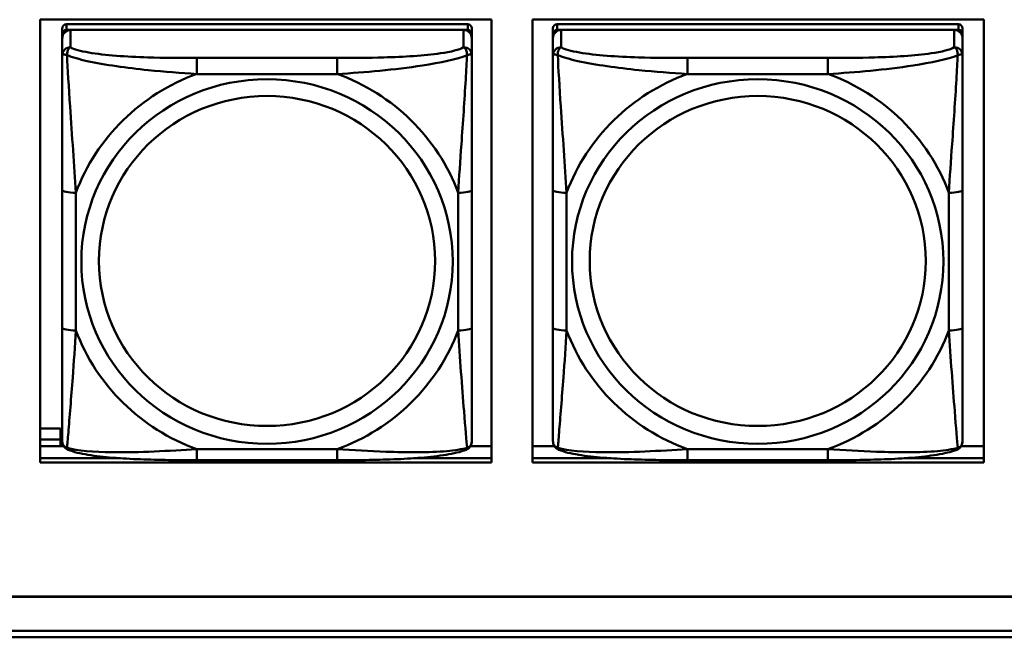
# Model space of a CAD drawing. Header units: inches. Extents: x 0.8 to 75.7, y -7.8 to 49.3.
# Tile 88 of 256: x 53.1 to 54.5, y 5.4 to 6.3. Entities that reach past the tile are written whole.
import ezdxf

# ---------------------------------------------------------------- set-up
doc = ezdxf.new("R2010")
doc.units = ezdxf.units.IN
doc.header["$MEASUREMENT"] = 0
doc.layers.add('Visible Edges(ROSSANSI)', color=7, linetype='Continuous', lineweight=50)
doc.layers.add('Visible Tangent Edges(ROSSANSI)', color=7, linetype='Continuous', lineweight=50)

msp = doc.modelspace()

# ---------------------------------------------------------------- linework, layer by layer
at = {"layer": 'Visible Edges(ROSSANSI)'}
for p, q in [((53.1014, 5.6582), (53.1014, 6.297)), ((53.1014, 6.297), (53.752, 6.297)), ((53.752, 6.297), (53.752, 5.6582)), ((53.8114, 5.6582), (53.8114, 6.297)), ((53.8114, 6.297), (54.462, 6.297)), ((54.462, 6.297), (54.462, 5.6582)), ((53.1331, 6.2845), (53.1331, 6.2763)), ((53.7178, 6.2903), (53.1391, 6.2903)), ((53.1391, 6.2821), (53.7178, 6.2821)), ((53.7119, 6.2821), (53.145, 6.2821)), ((53.7237, 6.2763), (53.7237, 6.2845)), ((53.8408, 6.2845), (53.8408, 6.2763)), ((54.4255, 6.2903), (53.8467, 6.2903)), ((53.8467, 6.2821), (54.4255, 6.2821)), ((54.4196, 6.2821), (53.8526, 6.2821)), ((54.4314, 6.2763), (54.4314, 6.2845)), ((53.1331, 6.2705), (53.1331, 6.2763)), ((53.1331, 6.2705), (53.1331, 6.2456)), ((53.7237, 6.2763), (53.7237, 6.2705)), ((53.7237, 6.2456), (53.7237, 6.2705)), ((53.8408, 6.2705), (53.8408, 6.2763)), ((53.8408, 6.2705), (53.8408, 6.2456)), ((54.4314, 6.2763), (54.4314, 6.2705)), ((54.4314, 6.2456), (54.4314, 6.2705)), ((53.1331, 6.0511), (53.1331, 5.8525)), ((53.7237, 5.8525), (53.7237, 6.0511)), ((53.8408, 6.0511), (53.8408, 5.8525)), ((54.4314, 5.8525), (54.4314, 6.0511)), ((53.1014, 5.7073), (53.1304, 5.7073)), ((53.1304, 5.7073), (53.1304, 5.6916)), ((53.1014, 5.6916), (53.1304, 5.6916)), ((53.1014, 5.682), (53.135, 5.682)), ((53.1304, 5.6916), (53.1304, 5.682)), ((53.7218, 5.682), (53.752, 5.682)), ((53.8114, 5.682), (53.8427, 5.682)), ((54.4295, 5.682), (54.462, 5.682)), ((53.1014, 5.6643), (53.2171, 5.6643)), ((53.2171, 5.6643), (53.1014, 5.6643)), ((53.752, 5.6582), (53.1014, 5.6582)), ((53.5296, 5.6615), (53.3273, 5.6615)), ((53.6398, 5.6643), (53.752, 5.6643)), ((53.752, 5.6643), (53.6398, 5.6643)), ((53.8114, 5.6643), (53.9247, 5.6643)), ((53.9247, 5.6643), (53.8114, 5.6643)), ((54.462, 5.6582), (53.8114, 5.6582)), ((54.2372, 5.6615), (54.0349, 5.6615)), ((54.3474, 5.6643), (54.462, 5.6643)), ((54.462, 5.6643), (54.3474, 5.6643)), ((32.9742, 5.465), (56.0303, 5.465)), ((56.0303, 5.4646), (32.9742, 5.4646)), ((33.0242, 5.4155), (56.0803, 5.4155)), ((56.0803, 5.4061), (33.0242, 5.4061))]:
    msp.add_line(p, q, dxfattribs=at)
for centre, major_axis, start_param, end_param in [((53.1391, 6.2845), (-0.00591, 0), 4.712389, 6.283185), ((53.145, 6.2705), (-0.0118, 0), 4.712389, 6.283185), ((53.1391, 6.2763), (-0.00591, 0), 4.712389, 6.283185), ((53.7119, 6.2705), (0.0118, 0), 0, 1.570796), ((53.7178, 6.2845), (0.00591, 0), 0, 1.570796), ((53.7178, 6.2763), (0.00591, 0), 0, 1.570796), ((53.8467, 6.2845), (-0.00591, 0), 4.712389, 6.283185), ((53.8526, 6.2705), (-0.0118, 0), 4.712389, 6.283185), ((53.8467, 6.2763), (-0.00591, 0), 4.712389, 6.283185), ((54.4196, 6.2705), (0.0118, 0), 0, 1.570796), ((54.4255, 6.2845), (0.00591, 0), 0, 1.570796), ((54.4255, 6.2763), (0.00591, 0), 0, 1.570796)]:
    msp.add_ellipse(centre, major_axis=major_axis, ratio=0.981793, start_param=start_param, end_param=end_param, dxfattribs=at)
for points, knots in [([(53.1331, 6.2456), (53.1331, 6.2365), (53.1331, 6.2212), (53.1331, 6.204), (53.1331, 6.1776), (53.1331, 6.1473), (53.1331, 6.1179), (53.1331, 6.0955), (53.1331, 6.0731), (53.1331, 6.0511)], [-0.7968224, -0.7968224, -0.7968224, -0.7968224, -0.6514613, -0.6514613, -0.6514613, -0.427691, -0.427691, -0.427691, -0.2569517, -0.2569517, -0.2569517, -0.2569517]), ([(53.7237, 6.0511), (53.7237, 6.0743), (53.7237, 6.0981), (53.7237, 6.1217), (53.7237, 6.1528), (53.7237, 6.1851), (53.7237, 6.212), (53.7237, 6.2258), (53.7237, 6.2379), (53.7237, 6.2456)], [0.2569537, 0.2569537, 0.2569537, 0.2569537, 0.4371919, 0.4371919, 0.4371919, 0.6739428, 0.6739428, 0.6739428, 0.7963818, 0.7963818, 0.7963818, 0.7963818]), ([(53.8408, 6.2456), (53.8408, 6.2365), (53.8408, 6.2212), (53.8408, 6.204), (53.8408, 6.1776), (53.8408, 6.1473), (53.8408, 6.1179), (53.8408, 6.0955), (53.8408, 6.0731), (53.8408, 6.0511)], [-0.7968224, -0.7968224, -0.7968224, -0.7968224, -0.6514613, -0.6514613, -0.6514613, -0.427691, -0.427691, -0.427691, -0.2569517, -0.2569517, -0.2569517, -0.2569517]), ([(54.4314, 6.0511), (54.4314, 6.0743), (54.4314, 6.0981), (54.4314, 6.1217), (54.4314, 6.1528), (54.4314, 6.1851), (54.4314, 6.212), (54.4314, 6.2258), (54.4314, 6.2379), (54.4314, 6.2456)], [0.2569537, 0.2569537, 0.2569537, 0.2569537, 0.4371919, 0.4371919, 0.4371919, 0.6739428, 0.6739428, 0.6739428, 0.7963818, 0.7963818, 0.7963818, 0.7963818]), ([(53.1331, 5.8525), (53.1331, 5.8293), (53.1331, 5.8059), (53.1331, 5.7837), (53.1331, 5.7545), (53.1331, 5.7262), (53.1331, 5.7074), (53.1331, 5.6976), (53.1331, 5.6908), (53.1331, 5.689)], [0.2569537, 0.2569537, 0.2569537, 0.2569537, 0.4371919, 0.4371919, 0.4371919, 0.6739428, 0.6739428, 0.6739428, 0.7963818, 0.7963818, 0.7963818, 0.7963818]), ([(53.7237, 5.689), (53.7237, 5.6911), (53.7237, 5.7004), (53.7237, 5.7131), (53.7237, 5.7327), (53.7237, 5.7596), (53.7237, 5.7873), (53.7237, 5.8084), (53.7237, 5.8305), (53.7237, 5.8525)], [-0.7968224, -0.7968224, -0.7968224, -0.7968224, -0.6514613, -0.6514613, -0.6514613, -0.427691, -0.427691, -0.427691, -0.2569517, -0.2569517, -0.2569517, -0.2569517]), ([(53.8408, 5.8525), (53.8408, 5.8293), (53.8408, 5.8059), (53.8408, 5.7837), (53.8408, 5.7545), (53.8408, 5.7262), (53.8408, 5.7074), (53.8408, 5.6976), (53.8408, 5.6908), (53.8408, 5.689)], [0.2569537, 0.2569537, 0.2569537, 0.2569537, 0.4371919, 0.4371919, 0.4371919, 0.6739428, 0.6739428, 0.6739428, 0.7963818, 0.7963818, 0.7963818, 0.7963818]), ([(54.4314, 5.689), (54.4314, 5.6911), (54.4314, 5.7004), (54.4314, 5.7131), (54.4314, 5.7327), (54.4314, 5.7596), (54.4314, 5.7873), (54.4314, 5.8084), (54.4314, 5.8305), (54.4314, 5.8525)], [-0.7968224, -0.7968224, -0.7968224, -0.7968224, -0.6514613, -0.6514613, -0.6514613, -0.427691, -0.427691, -0.427691, -0.2569517, -0.2569517, -0.2569517, -0.2569517]), ([(53.1412, 5.6767), (53.1401, 5.6771), (53.139, 5.6777), (53.1371, 5.6793), (53.1362, 5.6802), (53.1348, 5.6822), (53.1343, 5.6832), (53.1336, 5.6851), (53.1334, 5.686), (53.1332, 5.6876), (53.1331, 5.6883), (53.1331, 5.689)], [0.02510739, 0.02510739, 0.02510739, 0.02510739, 0.03073999, 0.03073999, 0.03637259, 0.03637259, 0.0420052, 0.0420052, 0.0476378, 0.0476378, 0.0532704, 0.0532704, 0.0532704, 0.0532704]), ([(53.7157, 5.6767), (53.7167, 5.6771), (53.7178, 5.6777), (53.7198, 5.6793), (53.7206, 5.6802), (53.722, 5.6822), (53.7225, 5.6832), (53.7232, 5.6851), (53.7234, 5.686), (53.7237, 5.6876), (53.7237, 5.6883), (53.7237, 5.689)], [0.02510739, 0.02510739, 0.02510739, 0.02510739, 0.03073999, 0.03073999, 0.03637259, 0.03637259, 0.0420052, 0.0420052, 0.0476378, 0.0476378, 0.0532704, 0.0532704, 0.0532704, 0.0532704]), ([(53.8489, 5.6767), (53.8478, 5.6771), (53.8467, 5.6777), (53.8447, 5.6793), (53.8439, 5.6802), (53.8425, 5.6822), (53.842, 5.6832), (53.8413, 5.6851), (53.8411, 5.686), (53.8409, 5.6876), (53.8408, 5.6883), (53.8408, 5.689)], [0.02510739, 0.02510739, 0.02510739, 0.02510739, 0.03073999, 0.03073999, 0.03637259, 0.03637259, 0.0420052, 0.0420052, 0.0476378, 0.0476378, 0.0532704, 0.0532704, 0.0532704, 0.0532704]), ([(54.4233, 5.6767), (54.4244, 5.6771), (54.4255, 5.6777), (54.4274, 5.6793), (54.4283, 5.6802), (54.4297, 5.6822), (54.4302, 5.6832), (54.4309, 5.6851), (54.4311, 5.686), (54.4313, 5.6876), (54.4314, 5.6883), (54.4314, 5.689)], [0.02510739, 0.02510739, 0.02510739, 0.02510739, 0.03073999, 0.03073999, 0.03637259, 0.03637259, 0.0420052, 0.0420052, 0.0476378, 0.0476378, 0.0532704, 0.0532704, 0.0532704, 0.0532704]), ([(53.3273, 5.6615), (53.3137, 5.6615), (53.3001, 5.6616), (53.2728, 5.662), (53.2592, 5.6623), (53.2323, 5.6633), (53.219, 5.6641), (53.1934, 5.6662), (53.1812, 5.6675), (53.1591, 5.6712), (53.1496, 5.6732), (53.1412, 5.6767)], [0.2569517, 0.2569517, 0.2569517, 0.2569517, 0.3597049, 0.3597049, 0.4624581, 0.4624581, 0.5652112, 0.5652112, 0.6679644, 0.6679644, 0.7707176, 0.7707176, 0.7707176, 0.7707176]), ([(53.7157, 5.6767), (53.7072, 5.6732), (53.6977, 5.6712), (53.6757, 5.6676), (53.6635, 5.6662), (53.6378, 5.6641), (53.6245, 5.6633), (53.5977, 5.6623), (53.5841, 5.662), (53.5568, 5.6616), (53.5431, 5.6615), (53.5296, 5.6615)], [-0.7703505, -0.7703505, -0.7703505, -0.7703505, -0.6676711, -0.6676711, -0.5649918, -0.5649918, -0.4623124, -0.4623124, -0.3596331, -0.3596331, -0.2569537, -0.2569537, -0.2569537, -0.2569537]), ([(54.0349, 5.6615), (54.0214, 5.6615), (54.0078, 5.6616), (53.9805, 5.662), (53.9669, 5.6623), (53.94, 5.6633), (53.9267, 5.6641), (53.901, 5.6662), (53.8889, 5.6675), (53.8668, 5.6712), (53.8573, 5.6732), (53.8489, 5.6767)], [0.2569517, 0.2569517, 0.2569517, 0.2569517, 0.3597049, 0.3597049, 0.4624581, 0.4624581, 0.5652112, 0.5652112, 0.6679644, 0.6679644, 0.7707176, 0.7707176, 0.7707176, 0.7707176]), ([(54.4233, 5.6767), (54.4149, 5.6732), (54.4054, 5.6712), (54.3833, 5.6676), (54.3712, 5.6662), (54.3455, 5.6641), (54.3322, 5.6633), (54.3053, 5.6623), (54.2917, 5.662), (54.2644, 5.6616), (54.2508, 5.6615), (54.2372, 5.6615)], [-0.7703505, -0.7703505, -0.7703505, -0.7703505, -0.6676711, -0.6676711, -0.5649918, -0.5649918, -0.4623124, -0.4623124, -0.3596331, -0.3596331, -0.2569537, -0.2569537, -0.2569537, -0.2569537])]:
    msp.add_open_spline(points, degree=3, knots=knots, dxfattribs=at)
at = {"layer": 'Visible Tangent Edges(ROSSANSI)'}
for p, q in [((53.1391, 6.2821), (53.1391, 6.2903)), ((53.145, 6.2572), (53.145, 6.2821)), ((53.7119, 6.2821), (53.7119, 6.2572)), ((53.7178, 6.2903), (53.7178, 6.2821)), ((53.8467, 6.2821), (53.8467, 6.2903)), ((53.8526, 6.2572), (53.8526, 6.2821)), ((54.4196, 6.2821), (54.4196, 6.2572)), ((54.4255, 6.2903), (54.4255, 6.2821)), ((53.3273, 6.2417), (53.3273, 6.2186)), ((53.5296, 6.2417), (53.3273, 6.2417)), ((53.5296, 6.2417), (53.5296, 6.2186)), ((54.0349, 6.2417), (54.0349, 6.2186)), ((54.2372, 6.2417), (54.0349, 6.2417)), ((54.2372, 6.2417), (54.2372, 6.2186)), ((53.3273, 6.2186), (53.5296, 6.2186)), ((54.0349, 6.2186), (54.2372, 6.2186)), ((53.1528, 5.8488), (53.1528, 6.0474)), ((53.704, 6.0474), (53.704, 5.8488)), ((53.8605, 5.8488), (53.8605, 6.0474)), ((54.4117, 6.0474), (54.4117, 5.8488)), ((53.5296, 5.6775), (53.3273, 5.6775)), ((53.3273, 5.6615), (53.3273, 5.6775)), ((53.5296, 5.6615), (53.5296, 5.6775)), ((54.2372, 5.6775), (54.0349, 5.6775)), ((54.0349, 5.6615), (54.0349, 5.6775)), ((54.2372, 5.6615), (54.2372, 5.6775))]:
    msp.add_line(p, q, dxfattribs=at)
for centre, major_axis, ratio, start_param, end_param in [((53.145, 6.2456), (-0.0118, 0), 0.981793, 4.712389, 6.283185), ((53.7119, 6.2456), (0.0118, 0), 0.981793, 0, 1.570796), ((53.8526, 6.2456), (-0.0118, 0), 0.981793, 4.712389, 6.283185), ((54.4196, 6.2456), (0.0118, 0), 0.981793, 0, 1.570796), ((53.4284, 5.9481), (-0.2936, 0), 0.981793, 5.064156, 5.931419), ((53.4284, 5.9481), (0.2936, 0), 0.981793, 0.351767, 1.21903), ((54.1361, 5.9481), (-0.2936, 0), 0.981793, 5.064156, 5.931419), ((54.1361, 5.9481), (0.2936, 0), 0.981793, 0.351767, 1.21903), ((53.1528, 6.0511), (-0.0197, 0), 0.189952, 0, 1.570796), ((53.704, 6.0511), (0.0197, 0), 0.189952, 4.712389, 6.283185), ((53.8605, 6.0511), (-0.0197, 0), 0.189952, 0, 1.570796), ((54.4117, 6.0511), (0.0197, 0), 0.189952, 4.712389, 6.283185), ((53.1528, 5.8525), (-0.0197, 0), 0.189952, 0, 1.570796), ((53.704, 5.8525), (0.0197, 0), 0.189952, 4.712389, 6.283185), ((53.8605, 5.8525), (-0.0197, 0), 0.189952, 0, 1.570796), ((54.4117, 5.8525), (0.0197, 0), 0.189952, 4.712389, 6.283185), ((53.4284, 5.9481), (-0.2936, 0), 0.981793, 0.351767, 1.21903), ((53.4284, 5.9481), (0.2936, 0), 0.981793, 5.064156, 5.931419), ((54.1361, 5.9481), (-0.2936, 0), 0.981793, 0.351767, 1.21903), ((54.1361, 5.9481), (0.2936, 0), 0.981793, 5.064156, 5.931419)]:
    msp.add_ellipse(centre, major_axis=major_axis, ratio=ratio, start_param=start_param, end_param=end_param, dxfattribs=at)
for centre, major_axis in [((53.4284, 5.9481), (-0.2678, 0)), ((54.1361, 5.9481), (-0.2678, 0)), ((53.4284, 5.9489), (-0.2424, 0)), ((54.1361, 5.9489), (-0.2424, 0))]:
    msp.add_ellipse(centre, major_axis=major_axis, ratio=0.981793, dxfattribs=at)
for points, knots in [([(53.14, 6.2457), (53.14, 6.2468), (53.14, 6.2478), (53.1403, 6.2498), (53.1405, 6.2508), (53.1409, 6.2522), (53.1411, 6.2527), (53.1414, 6.2534), (53.1415, 6.2537), (53.1419, 6.2542), (53.1421, 6.2546), (53.1426, 6.2554), (53.143, 6.2558), (53.1439, 6.2566), (53.1444, 6.2569), (53.145, 6.2572)], [-0.00023197, -0.00023197, -0.00023197, -0.00023197, 0.00913095, 0.00913095, 0.01983142, 0.01983142, 0.02651922, 0.02651922, 0.02986312, 0.02986312, 0.03521335, 0.03521335, 0.04377373, 0.04377373, 0.0532704, 0.0532704, 0.0532704, 0.0532704]), ([(53.3273, 6.2417), (53.3036, 6.2417), (53.2796, 6.2419), (53.2563, 6.2426), (53.2256, 6.2436), (53.1947, 6.2456), (53.1715, 6.2496), (53.1594, 6.2516), (53.1498, 6.2542), (53.145, 6.2572)], [0.2569537, 0.2569537, 0.2569537, 0.2569537, 0.4371919, 0.4371919, 0.4371919, 0.6739428, 0.6739428, 0.6739428, 0.7963818, 0.7963818, 0.7963818, 0.7963818]), ([(53.7119, 6.2572), (53.7062, 6.2537), (53.6937, 6.2507), (53.6784, 6.2485), (53.655, 6.2451), (53.6259, 6.2433), (53.5968, 6.2425), (53.5746, 6.2419), (53.552, 6.2417), (53.5296, 6.2417)], [-0.7968224, -0.7968224, -0.7968224, -0.7968224, -0.6514613, -0.6514613, -0.6514613, -0.427691, -0.427691, -0.427691, -0.2569517, -0.2569517, -0.2569517, -0.2569517]), ([(53.7119, 6.2572), (53.7124, 6.2569), (53.7129, 6.2566), (53.7138, 6.2558), (53.7142, 6.2554), (53.7148, 6.2546), (53.715, 6.2542), (53.7153, 6.2537), (53.7154, 6.2534), (53.7157, 6.2527), (53.7159, 6.2522), (53.7164, 6.2508), (53.7166, 6.2498), (53.7168, 6.2478), (53.7169, 6.2468), (53.7168, 6.2457)], [-0.0532704, -0.0532704, -0.0532704, -0.0532704, -0.04377373, -0.04377373, -0.03521335, -0.03521335, -0.02986312, -0.02986312, -0.02651922, -0.02651922, -0.01983142, -0.01983142, -0.00913095, -0.00913095, 0.00023197, 0.00023197, 0.00023197, 0.00023197]), ([(53.8477, 6.2457), (53.8476, 6.2468), (53.8477, 6.2478), (53.8479, 6.2498), (53.8481, 6.2508), (53.8486, 6.2522), (53.8488, 6.2527), (53.8491, 6.2534), (53.8492, 6.2537), (53.8495, 6.2542), (53.8497, 6.2546), (53.8503, 6.2554), (53.8507, 6.2558), (53.8516, 6.2566), (53.8521, 6.2569), (53.8526, 6.2572)], [-0.00023197, -0.00023197, -0.00023197, -0.00023197, 0.00913095, 0.00913095, 0.01983142, 0.01983142, 0.02651922, 0.02651922, 0.02986312, 0.02986312, 0.03521335, 0.03521335, 0.04377373, 0.04377373, 0.0532704, 0.0532704, 0.0532704, 0.0532704]), ([(54.0349, 6.2417), (54.0113, 6.2417), (53.9873, 6.2419), (53.9639, 6.2426), (53.9332, 6.2436), (53.9024, 6.2456), (53.8791, 6.2496), (53.8671, 6.2516), (53.8575, 6.2542), (53.8526, 6.2572)], [0.2569537, 0.2569537, 0.2569537, 0.2569537, 0.4371919, 0.4371919, 0.4371919, 0.6739428, 0.6739428, 0.6739428, 0.7963818, 0.7963818, 0.7963818, 0.7963818]), ([(54.4196, 6.2572), (54.4138, 6.2537), (54.4013, 6.2507), (54.3861, 6.2485), (54.3627, 6.2451), (54.3336, 6.2433), (54.3045, 6.2425), (54.2823, 6.2419), (54.2596, 6.2417), (54.2372, 6.2417)], [-0.7968224, -0.7968224, -0.7968224, -0.7968224, -0.6514613, -0.6514613, -0.6514613, -0.427691, -0.427691, -0.427691, -0.2569517, -0.2569517, -0.2569517, -0.2569517]), ([(54.4196, 6.2572), (54.4201, 6.2569), (54.4206, 6.2566), (54.4215, 6.2558), (54.4219, 6.2554), (54.4224, 6.2546), (54.4227, 6.2542), (54.423, 6.2537), (54.4231, 6.2534), (54.4234, 6.2527), (54.4236, 6.2522), (54.424, 6.2508), (54.4242, 6.2498), (54.4245, 6.2478), (54.4245, 6.2468), (54.4245, 6.2457)], [-0.0532704, -0.0532704, -0.0532704, -0.0532704, -0.04377373, -0.04377373, -0.03521335, -0.03521335, -0.02986312, -0.02986312, -0.02651922, -0.02651922, -0.01983142, -0.01983142, -0.00913095, -0.00913095, 0.00023197, 0.00023197, 0.00023197, 0.00023197]), ([(53.1331, 6.2456), (53.1331, 6.2458), (53.1332, 6.246), (53.1335, 6.2464), (53.1336, 6.2465), (53.134, 6.2467), (53.1342, 6.2467), (53.1345, 6.2468), (53.1346, 6.2468), (53.1351, 6.2468), (53.1354, 6.2468), (53.1363, 6.2467), (53.137, 6.2466), (53.1384, 6.2462), (53.1392, 6.246), (53.14, 6.2457)], [-0.0532704, -0.0532704, -0.0532704, -0.0532704, -0.04377373, -0.04377373, -0.03521335, -0.03521335, -0.02986312, -0.02986312, -0.02651922, -0.02651922, -0.01983142, -0.01983142, -0.00913095, -0.00913095, 0.00023197, 0.00023197, 0.00023197, 0.00023197]), ([(53.14, 6.2457), (53.1476, 6.2427), (53.1577, 6.2398), (53.1947, 6.2317), (53.2264, 6.2274), (53.2807, 6.2218), (53.3039, 6.22), (53.3273, 6.2186)], [-0.7478145, -0.7478145, -0.7478145, -0.7478145, -0.6493253, -0.6493253, -0.427691, -0.427691, -0.2569537, -0.2569537, -0.2569537, -0.2569537]), ([(53.1528, 6.0474), (53.1504, 6.0871), (53.1471, 6.1292), (53.1425, 6.1992), (53.1409, 6.2267), (53.14, 6.2457)], [0.2569517, 0.2569517, 0.2569517, 0.2569517, 0.5559983, 0.5559983, 0.7482818, 0.7482818, 0.7482818, 0.7482818]), ([(53.5296, 6.2186), (53.57, 6.221), (53.6124, 6.2247), (53.6781, 6.2348), (53.7025, 6.2399), (53.7168, 6.2457)], [0.2569517, 0.2569517, 0.2569517, 0.2569517, 0.5559983, 0.5559983, 0.7482818, 0.7482818, 0.7482818, 0.7482818]), ([(53.7168, 6.2457), (53.7164, 6.2357), (53.7157, 6.2236), (53.7132, 6.1815), (53.7109, 6.1483), (53.7071, 6.0933), (53.7054, 6.0702), (53.704, 6.0474)], [-0.7478145, -0.7478145, -0.7478145, -0.7478145, -0.6493253, -0.6493253, -0.427691, -0.427691, -0.2569537, -0.2569537, -0.2569537, -0.2569537]), ([(53.7168, 6.2457), (53.7177, 6.246), (53.7184, 6.2462), (53.7199, 6.2466), (53.7205, 6.2467), (53.7215, 6.2468), (53.7218, 6.2468), (53.7222, 6.2468), (53.7223, 6.2468), (53.7226, 6.2467), (53.7228, 6.2467), (53.7232, 6.2465), (53.7234, 6.2464), (53.7236, 6.246), (53.7237, 6.2458), (53.7237, 6.2456)], [-0.00023197, -0.00023197, -0.00023197, -0.00023197, 0.00913095, 0.00913095, 0.01983142, 0.01983142, 0.02651922, 0.02651922, 0.02986312, 0.02986312, 0.03521335, 0.03521335, 0.04377373, 0.04377373, 0.0532704, 0.0532704, 0.0532704, 0.0532704]), ([(53.8408, 6.2456), (53.8408, 6.2458), (53.8409, 6.246), (53.8411, 6.2464), (53.8413, 6.2465), (53.8417, 6.2467), (53.8419, 6.2467), (53.8422, 6.2468), (53.8423, 6.2468), (53.8427, 6.2468), (53.843, 6.2468), (53.844, 6.2467), (53.8446, 6.2466), (53.8461, 6.2462), (53.8468, 6.246), (53.8477, 6.2457)], [-0.0532704, -0.0532704, -0.0532704, -0.0532704, -0.04377373, -0.04377373, -0.03521335, -0.03521335, -0.02986312, -0.02986312, -0.02651922, -0.02651922, -0.01983142, -0.01983142, -0.00913095, -0.00913095, 0.00023197, 0.00023197, 0.00023197, 0.00023197]), ([(53.8477, 6.2457), (53.8553, 6.2427), (53.8653, 6.2398), (53.9024, 6.2317), (53.9341, 6.2274), (53.9883, 6.2218), (54.0116, 6.22), (54.0349, 6.2186)], [-0.7478145, -0.7478145, -0.7478145, -0.7478145, -0.6493253, -0.6493253, -0.427691, -0.427691, -0.2569537, -0.2569537, -0.2569537, -0.2569537]), ([(53.8605, 6.0474), (53.8581, 6.0871), (53.8548, 6.1292), (53.8502, 6.1992), (53.8486, 6.2267), (53.8477, 6.2457)], [0.2569517, 0.2569517, 0.2569517, 0.2569517, 0.5559983, 0.5559983, 0.7482818, 0.7482818, 0.7482818, 0.7482818]), ([(54.2372, 6.2186), (54.2777, 6.221), (54.3201, 6.2247), (54.3857, 6.2348), (54.4102, 6.2399), (54.4245, 6.2457)], [0.2569517, 0.2569517, 0.2569517, 0.2569517, 0.5559983, 0.5559983, 0.7482818, 0.7482818, 0.7482818, 0.7482818]), ([(54.4245, 6.2457), (54.424, 6.2357), (54.4234, 6.2236), (54.4209, 6.1815), (54.4186, 6.1483), (54.4147, 6.0933), (54.4131, 6.0702), (54.4117, 6.0474)], [-0.7478145, -0.7478145, -0.7478145, -0.7478145, -0.6493253, -0.6493253, -0.427691, -0.427691, -0.2569537, -0.2569537, -0.2569537, -0.2569537]), ([(54.4245, 6.2457), (54.4254, 6.246), (54.4261, 6.2462), (54.4276, 6.2466), (54.4282, 6.2467), (54.4291, 6.2468), (54.4295, 6.2468), (54.4299, 6.2468), (54.43, 6.2468), (54.4303, 6.2467), (54.4305, 6.2467), (54.4309, 6.2465), (54.431, 6.2464), (54.4313, 6.246), (54.4314, 6.2458), (54.4314, 6.2456)], [-0.00023197, -0.00023197, -0.00023197, -0.00023197, 0.00913095, 0.00913095, 0.01983142, 0.01983142, 0.02651922, 0.02651922, 0.02986312, 0.02986312, 0.03521335, 0.03521335, 0.04377373, 0.04377373, 0.0532704, 0.0532704, 0.0532704, 0.0532704]), ([(53.14, 5.6793), (53.1405, 5.6844), (53.1411, 5.6919), (53.1436, 5.7226), (53.1459, 5.7517), (53.1498, 5.8032), (53.1514, 5.8257), (53.1528, 5.8488)], [-0.7478145, -0.7478145, -0.7478145, -0.7478145, -0.6493253, -0.6493253, -0.427691, -0.427691, -0.2569537, -0.2569537, -0.2569537, -0.2569537]), ([(53.704, 5.8488), (53.7064, 5.809), (53.7097, 5.7679), (53.7143, 5.709), (53.7159, 5.6885), (53.7168, 5.6793)], [0.2569517, 0.2569517, 0.2569517, 0.2569517, 0.5559983, 0.5559983, 0.7482818, 0.7482818, 0.7482818, 0.7482818]), ([(53.8477, 5.6793), (53.8482, 5.6844), (53.8488, 5.6919), (53.8513, 5.7226), (53.8536, 5.7517), (53.8575, 5.8032), (53.8591, 5.8257), (53.8605, 5.8488)], [-0.7478145, -0.7478145, -0.7478145, -0.7478145, -0.6493253, -0.6493253, -0.427691, -0.427691, -0.2569537, -0.2569537, -0.2569537, -0.2569537]), ([(54.4117, 5.8488), (54.4141, 5.809), (54.4174, 5.7679), (54.422, 5.709), (54.4236, 5.6885), (54.4245, 5.6793)], [0.2569517, 0.2569517, 0.2569517, 0.2569517, 0.5559983, 0.5559983, 0.7482818, 0.7482818, 0.7482818, 0.7482818]), ([(53.14, 5.6793), (53.1392, 5.6796), (53.1384, 5.6799), (53.137, 5.6807), (53.1363, 5.6813), (53.1354, 5.6822), (53.1351, 5.6826), (53.1346, 5.6832), (53.1345, 5.6835), (53.1342, 5.684), (53.134, 5.6844), (53.1336, 5.6854), (53.1335, 5.686), (53.1332, 5.6874), (53.1331, 5.6882), (53.1331, 5.689)], [-0.00023197, -0.00023197, -0.00023197, -0.00023197, 0.00913095, 0.00913095, 0.01983142, 0.01983142, 0.02651922, 0.02651922, 0.02986312, 0.02986312, 0.03521335, 0.03521335, 0.04377373, 0.04377373, 0.0532704, 0.0532704, 0.0532704, 0.0532704]), ([(53.7237, 5.689), (53.7237, 5.6882), (53.7236, 5.6874), (53.7234, 5.686), (53.7232, 5.6854), (53.7228, 5.6844), (53.7226, 5.684), (53.7223, 5.6835), (53.7222, 5.6832), (53.7218, 5.6826), (53.7215, 5.6822), (53.7205, 5.6813), (53.7199, 5.6807), (53.7184, 5.6799), (53.7177, 5.6796), (53.7168, 5.6793)], [-0.0532704, -0.0532704, -0.0532704, -0.0532704, -0.04377373, -0.04377373, -0.03521335, -0.03521335, -0.02986312, -0.02986312, -0.02651922, -0.02651922, -0.01983142, -0.01983142, -0.00913095, -0.00913095, 0.00023197, 0.00023197, 0.00023197, 0.00023197]), ([(53.8477, 5.6793), (53.8468, 5.6796), (53.8461, 5.6799), (53.8446, 5.6807), (53.844, 5.6813), (53.843, 5.6822), (53.8427, 5.6826), (53.8423, 5.6832), (53.8422, 5.6835), (53.8419, 5.684), (53.8417, 5.6844), (53.8413, 5.6854), (53.8411, 5.686), (53.8409, 5.6874), (53.8408, 5.6882), (53.8408, 5.689)], [-0.00023197, -0.00023197, -0.00023197, -0.00023197, 0.00913095, 0.00913095, 0.01983142, 0.01983142, 0.02651922, 0.02651922, 0.02986312, 0.02986312, 0.03521335, 0.03521335, 0.04377373, 0.04377373, 0.0532704, 0.0532704, 0.0532704, 0.0532704]), ([(54.4314, 5.689), (54.4314, 5.6882), (54.4313, 5.6874), (54.431, 5.686), (54.4309, 5.6854), (54.4305, 5.6844), (54.4303, 5.684), (54.43, 5.6835), (54.4299, 5.6832), (54.4295, 5.6826), (54.4291, 5.6822), (54.4282, 5.6813), (54.4276, 5.6807), (54.4261, 5.6799), (54.4254, 5.6796), (54.4245, 5.6793)], [-0.0532704, -0.0532704, -0.0532704, -0.0532704, -0.04377373, -0.04377373, -0.03521335, -0.03521335, -0.02986312, -0.02986312, -0.02651922, -0.02651922, -0.01983142, -0.01983142, -0.00913095, -0.00913095, 0.00023197, 0.00023197, 0.00023197, 0.00023197]), ([(53.1412, 5.6767), (53.141, 5.6767), (53.1409, 5.6768), (53.1405, 5.6772), (53.1403, 5.6775), (53.14, 5.6783), (53.14, 5.6788), (53.14, 5.6793)], [-0.02510739, -0.02510739, -0.02510739, -0.02510739, -0.01983142, -0.01983142, -0.00913095, -0.00913095, 0.00023197, 0.00023197, 0.00023197, 0.00023197]), ([(53.3273, 5.6775), (53.2868, 5.6751), (53.2444, 5.6724), (53.1788, 5.6734), (53.1544, 5.6753), (53.14, 5.6793)], [0.2569517, 0.2569517, 0.2569517, 0.2569517, 0.5559983, 0.5559983, 0.7482818, 0.7482818, 0.7482818, 0.7482818]), ([(53.7168, 5.6793), (53.7092, 5.6773), (53.6992, 5.6757), (53.6621, 5.6724), (53.6304, 5.6726), (53.5762, 5.6747), (53.5529, 5.676), (53.5296, 5.6775)], [-0.7478145, -0.7478145, -0.7478145, -0.7478145, -0.6493253, -0.6493253, -0.427691, -0.427691, -0.2569537, -0.2569537, -0.2569537, -0.2569537]), ([(53.7168, 5.6793), (53.7169, 5.6788), (53.7168, 5.6783), (53.7166, 5.6775), (53.7164, 5.6772), (53.716, 5.6768), (53.7158, 5.6767), (53.7157, 5.6767)], [-0.00023197, -0.00023197, -0.00023197, -0.00023197, 0.00913095, 0.00913095, 0.01983142, 0.01983142, 0.02510739, 0.02510739, 0.02510739, 0.02510739]), ([(53.8489, 5.6767), (53.8487, 5.6767), (53.8485, 5.6768), (53.8481, 5.6772), (53.8479, 5.6775), (53.8477, 5.6783), (53.8476, 5.6788), (53.8477, 5.6793)], [-0.02510739, -0.02510739, -0.02510739, -0.02510739, -0.01983142, -0.01983142, -0.00913095, -0.00913095, 0.00023197, 0.00023197, 0.00023197, 0.00023197]), ([(54.0349, 5.6775), (53.9945, 5.6751), (53.9521, 5.6724), (53.8864, 5.6734), (53.862, 5.6753), (53.8477, 5.6793)], [0.2569517, 0.2569517, 0.2569517, 0.2569517, 0.5559983, 0.5559983, 0.7482818, 0.7482818, 0.7482818, 0.7482818]), ([(54.4245, 5.6793), (54.4169, 5.6773), (54.4068, 5.6757), (54.3698, 5.6724), (54.3381, 5.6726), (54.2838, 5.6747), (54.2606, 5.676), (54.2372, 5.6775)], [-0.7478145, -0.7478145, -0.7478145, -0.7478145, -0.6493253, -0.6493253, -0.427691, -0.427691, -0.2569537, -0.2569537, -0.2569537, -0.2569537]), ([(54.4245, 5.6793), (54.4245, 5.6788), (54.4245, 5.6783), (54.4242, 5.6775), (54.424, 5.6772), (54.4236, 5.6768), (54.4235, 5.6767), (54.4233, 5.6767)], [-0.00023197, -0.00023197, -0.00023197, -0.00023197, 0.00913095, 0.00913095, 0.01983142, 0.01983142, 0.02510739, 0.02510739, 0.02510739, 0.02510739])]:
    msp.add_open_spline(points, degree=3, knots=knots, dxfattribs=at)

doc.saveas('drawing.dxf')
